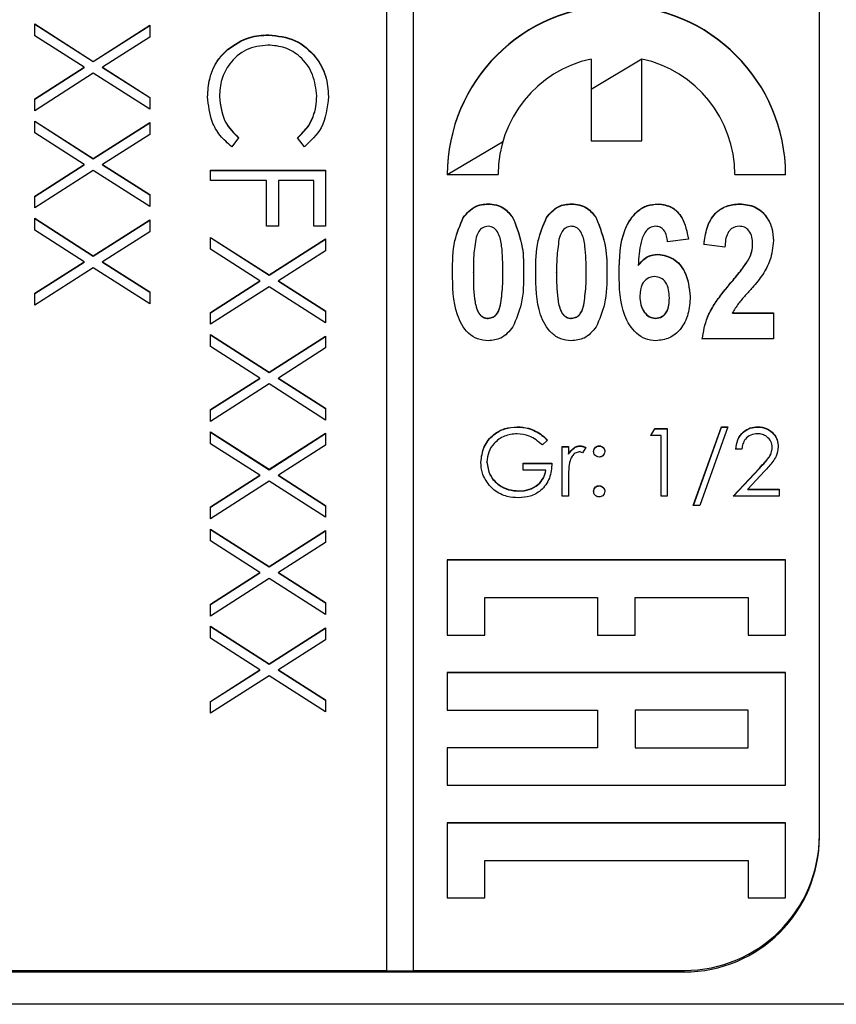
# Model space of a CAD drawing. Header units: millimetres. Extents: x 179 to 1996, y 94 to 1575.
# Tile 22 of 40: x 1772 to 1784, y 925 to 939. Entities that reach past the tile are written whole.
import ezdxf

# ---------------------------------------------------------------- set-up
doc = ezdxf.new("R2010")
doc.units = ezdxf.units.MM

msp = doc.modelspace()

# ---------------------------------------------------------------- linework, layer by layer
at = {"color": 7, "linetype": 'Continuous', "lineweight": 25}
for p, q in [((1777.604, 985.16), (1777.604, 925.217)), ((1778.004, 925.217), (1778.004, 985.16)), ((1784.004, 927.215), (1784.004, 983.162)), ((1772.404, 939.207), (1773.271, 938.652)), ((1772.404, 939.031), (1772.404, 939.207)), ((1772.404, 939.203), (1773.271, 938.648)), ((1773.271, 938.652), (1774.104, 939.185)), ((1773.271, 938.648), (1774.104, 939.181)), ((1774.104, 939.185), (1774.104, 939.009)), ((1773.134, 938.565), (1772.404, 939.031)), ((1774.104, 939.009), (1773.409, 938.565)), ((1775.864, 939.041), (1775.864, 939.045)), ((1775.258, 938.825), (1775.258, 938.83)), ((1773.271, 938.648), (1773.271, 938.652)), ((1780.629, 938.686), (1780.629, 937.478)), ((1781.379, 938.682), (1780.629, 938.236)), ((1781.379, 937.478), (1781.379, 938.686)), ((1772.404, 938.098), (1773.134, 938.565)), ((1772.404, 938.094), (1773.134, 938.56)), ((1773.134, 938.56), (1773.134, 938.565)), ((1773.409, 938.565), (1774.104, 938.12)), ((1773.409, 938.56), (1773.409, 938.565)), ((1773.409, 938.56), (1774.104, 938.116)), ((1773.271, 938.477), (1772.404, 937.922)), ((1774.104, 937.944), (1773.271, 938.477)), ((1772.404, 937.922), (1772.404, 938.098)), ((1774.104, 938.12), (1774.104, 937.944)), ((1775.135, 938.126), (1775.135, 938.13)), ((1776.573, 938.136), (1776.573, 938.141)), ((1772.404, 937.77), (1773.271, 937.215)), ((1772.404, 937.594), (1772.404, 937.77)), ((1772.404, 937.766), (1773.271, 937.211)), ((1773.271, 937.215), (1774.104, 937.748)), ((1773.271, 937.211), (1774.104, 937.744)), ((1774.104, 937.748), (1774.104, 937.572)), ((1773.134, 937.128), (1772.404, 937.594)), ((1774.104, 937.572), (1773.409, 937.128)), ((1775.418, 937.524), (1775.317, 937.39)), ((1776.392, 937.39), (1776.29, 937.524)), ((1780.629, 937.478), (1781.379, 937.478)), ((1773.271, 937.211), (1773.271, 937.215)), ((1772.404, 936.661), (1773.134, 937.128)), ((1772.404, 936.657), (1773.134, 937.123)), ((1773.134, 937.123), (1773.134, 937.128)), ((1773.409, 937.128), (1774.104, 936.683)), ((1773.409, 937.123), (1773.409, 937.128)), ((1773.409, 937.123), (1774.104, 936.679)), ((1773.271, 937.039), (1772.404, 936.485)), ((1774.104, 936.507), (1773.271, 937.039)), ((1775.004, 936.89), (1775.004, 937.042)), ((1775.004, 937.042), (1776.704, 937.042)), ((1775.004, 937.038), (1776.704, 937.038)), ((1776.704, 937.042), (1776.704, 936.215)), ((1778.504, 936.979), (1779.254, 936.979)), ((1782.754, 936.979), (1783.504, 936.979)), ((1775.832, 936.89), (1775.004, 936.89)), ((1775.832, 936.215), (1775.832, 936.89)), ((1776.007, 936.89), (1776.007, 936.215)), ((1776.53, 936.89), (1776.007, 936.89)), ((1776.53, 936.215), (1776.53, 936.89)), ((1772.404, 936.485), (1772.404, 936.661)), ((1774.104, 936.683), (1774.104, 936.507)), ((1779.107, 936.543), (1779.107, 936.548)), ((1780.337, 936.543), (1780.337, 936.548)), ((1781.62, 936.543), (1781.62, 936.548)), ((1782.824, 936.543), (1782.824, 936.548)), ((1772.404, 936.333), (1773.271, 935.778)), ((1772.404, 936.157), (1772.404, 936.333)), ((1772.404, 936.328), (1773.271, 935.774)), ((1778.74, 936.34), (1778.74, 936.345)), ((1779.474, 936.338), (1779.474, 936.342)), ((1779.971, 936.34), (1779.971, 936.345)), ((1780.705, 936.338), (1780.705, 936.342)), ((1773.271, 935.778), (1774.104, 936.311)), ((1773.271, 935.774), (1774.104, 936.307)), ((1774.104, 936.311), (1774.104, 936.135)), ((1776.007, 936.215), (1775.832, 936.215)), ((1776.704, 936.215), (1776.53, 936.215)), ((1773.134, 935.691), (1772.404, 936.157)), ((1774.104, 936.135), (1773.409, 935.691)), ((1775.004, 936.051), (1775.871, 935.497)), ((1775.004, 935.875), (1775.004, 936.051)), ((1775.004, 936.047), (1775.871, 935.492)), ((1775.871, 935.497), (1776.704, 936.029)), ((1776.704, 936.029), (1776.704, 935.854)), ((1775.871, 935.492), (1776.704, 936.025)), ((1782.068, 936.026), (1781.761, 935.984)), ((1782.607, 935.907), (1782.299, 935.945)), ((1783.017, 935.948), (1783.017, 935.952)), ((1773.271, 935.774), (1773.271, 935.778)), ((1775.734, 935.409), (1775.004, 935.875)), ((1776.704, 935.854), (1776.009, 935.409)), ((1781.618, 935.8), (1781.618, 935.805)), ((1772.404, 935.224), (1773.134, 935.691)), ((1772.404, 935.22), (1773.134, 935.686)), ((1773.271, 935.602), (1772.404, 935.048)), ((1773.134, 935.686), (1773.134, 935.691)), ((1774.104, 935.07), (1773.271, 935.602)), ((1773.409, 935.691), (1774.104, 935.246)), ((1773.409, 935.686), (1773.409, 935.691)), ((1773.409, 935.686), (1774.104, 935.241)), ((1781.327, 935.633), (1781.327, 935.637)), ((1782.956, 935.717), (1782.956, 935.721)), ((1775.871, 935.492), (1775.871, 935.497)), ((1778.889, 935.53), (1778.889, 935.535)), ((1779.325, 935.53), (1779.325, 935.535)), ((1780.12, 935.53), (1780.12, 935.535)), ((1780.555, 935.53), (1780.555, 935.535)), ((1775.004, 934.942), (1775.734, 935.409)), ((1775.004, 934.938), (1775.734, 935.405)), ((1775.871, 935.321), (1775.004, 934.767)), ((1775.734, 935.405), (1775.734, 935.409)), ((1776.704, 934.788), (1775.871, 935.321)), ((1776.009, 935.409), (1776.704, 934.964)), ((1776.009, 935.405), (1776.009, 935.409)), ((1776.009, 935.405), (1776.704, 934.96)), ((1782.709, 935.394), (1782.709, 935.399)), ((1772.404, 935.048), (1772.404, 935.224)), ((1774.104, 935.246), (1774.104, 935.07)), ((1781.35, 935.18), (1781.35, 935.184)), ((1781.786, 935.151), (1781.786, 935.156)), ((1779.29, 935.049), (1779.29, 935.053)), ((1780.521, 935.049), (1780.521, 935.053)), ((1775.004, 934.767), (1775.004, 934.942)), ((1776.704, 934.964), (1776.704, 934.788)), ((1782.72, 934.934), (1783.325, 934.934)), ((1782.72, 934.929), (1782.72, 934.934)), ((1782.72, 934.929), (1783.325, 934.929)), ((1783.325, 934.934), (1783.325, 934.549)), ((1779.107, 934.852), (1779.107, 934.857)), ((1780.337, 934.852), (1780.337, 934.857)), ((1781.582, 934.852), (1781.582, 934.857)), ((1775.004, 934.614), (1775.871, 934.06)), ((1775.004, 934.438), (1775.004, 934.614)), ((1775.004, 934.61), (1775.871, 934.055)), ((1775.871, 934.06), (1776.704, 934.592)), ((1775.871, 934.055), (1776.704, 934.588)), ((1776.704, 934.592), (1776.704, 934.416)), ((1775.734, 933.972), (1775.004, 934.438)), ((1783.325, 934.549), (1782.273, 934.549)), ((1776.704, 934.416), (1776.009, 933.972)), ((1775.871, 934.055), (1775.871, 934.06)), ((1775.004, 933.505), (1775.734, 933.972)), ((1775.004, 933.501), (1775.734, 933.967)), ((1775.871, 933.884), (1775.004, 933.329)), ((1775.734, 933.967), (1775.734, 933.972)), ((1776.704, 933.351), (1775.871, 933.884)), ((1776.009, 933.972), (1776.704, 933.527)), ((1776.009, 933.967), (1776.009, 933.972)), ((1776.009, 933.967), (1776.704, 933.523)), ((1775.004, 933.329), (1775.004, 933.505)), ((1776.704, 933.527), (1776.704, 933.351)), ((1775.004, 933.177), (1775.871, 932.623)), ((1775.004, 933.001), (1775.004, 933.177)), ((1775.004, 933.173), (1775.871, 932.618)), ((1775.871, 932.623), (1776.704, 933.155)), ((1775.871, 932.618), (1776.704, 933.151)), ((1776.704, 933.155), (1776.704, 932.979)), ((1779.537, 933.248), (1779.537, 933.252)), ((1781.512, 933.124), (1781.571, 933.227)), ((1781.666, 933.124), (1781.512, 933.124)), ((1781.514, 933.124), (1781.571, 933.222)), ((1781.571, 933.227), (1781.755, 933.227)), ((1781.571, 933.222), (1781.571, 933.227)), ((1781.571, 933.222), (1781.755, 933.222)), ((1781.666, 932.228), (1781.666, 933.124)), ((1781.755, 933.227), (1781.755, 932.228)), ((1782.14, 932.087), (1782.558, 933.252)), ((1782.142, 932.087), (1782.558, 933.248)), ((1782.653, 933.252), (1782.235, 932.087)), ((1782.558, 933.252), (1782.653, 933.252)), ((1782.558, 933.248), (1782.558, 933.252)), ((1782.558, 933.248), (1782.651, 933.248)), ((1783.094, 933.248), (1783.094, 933.252)), ((1775.734, 932.535), (1775.004, 933.001)), ((1776.704, 932.979), (1776.009, 932.535)), ((1779.986, 933.056), (1779.909, 932.983)), ((1780.204, 932.958), (1780.294, 932.958)), ((1780.204, 932.228), (1780.204, 932.958)), ((1780.204, 932.953), (1780.294, 932.953)), ((1780.294, 932.958), (1780.294, 932.85)), ((1780.294, 932.846), (1780.294, 932.85)), ((1780.472, 932.966), (1780.472, 932.971)), ((1780.55, 932.946), (1780.501, 932.868)), ((1780.749, 932.966), (1780.749, 932.971)), ((1782.858, 932.919), (1782.768, 932.919)), ((1783.307, 932.943), (1783.307, 932.947)), ((1779.089, 932.727), (1779.089, 932.732)), ((1779.627, 932.714), (1780.05, 932.714)), ((1779.627, 932.612), (1779.627, 932.714)), ((1779.627, 932.71), (1780.05, 932.71)), ((1775.871, 932.618), (1775.871, 932.623)), ((1779.961, 932.612), (1779.627, 932.612)), ((1779.961, 932.608), (1779.961, 932.612)), ((1782.73, 932.228), (1783.118, 932.641)), ((1782.734, 932.228), (1783.118, 932.637)), ((1783.194, 932.597), (1782.944, 932.33)), ((1783.118, 932.637), (1783.118, 932.641)), ((1775.004, 932.068), (1775.734, 932.535)), ((1775.004, 932.064), (1775.734, 932.53)), ((1775.871, 932.447), (1775.004, 931.892)), ((1775.734, 932.53), (1775.734, 932.535)), ((1776.704, 931.914), (1775.871, 932.447)), ((1776.009, 932.535), (1776.704, 932.09)), ((1776.009, 932.53), (1776.009, 932.535)), ((1776.009, 932.53), (1776.704, 932.086)), ((1780.294, 932.473), (1780.294, 932.228)), ((1779.563, 932.3), (1779.563, 932.305)), ((1780.749, 932.377), (1780.749, 932.381)), ((1782.944, 932.33), (1783.409, 932.33)), ((1782.944, 932.326), (1782.944, 932.33)), ((1782.944, 932.326), (1783.409, 932.326)), ((1783.409, 932.33), (1783.409, 932.228)), ((1780.294, 932.228), (1780.204, 932.228)), ((1781.755, 932.228), (1781.666, 932.228)), ((1783.409, 932.228), (1782.73, 932.228)), ((1775.004, 931.892), (1775.004, 932.068)), ((1776.704, 932.09), (1776.704, 931.914)), ((1782.235, 932.087), (1782.14, 932.087)), ((1775.004, 931.74), (1775.871, 931.185)), ((1775.004, 931.564), (1775.004, 931.74)), ((1775.004, 931.736), (1775.871, 931.181)), ((1775.871, 931.185), (1776.704, 931.718)), ((1775.871, 931.181), (1776.704, 931.714)), ((1776.704, 931.718), (1776.704, 931.542)), ((1775.734, 931.098), (1775.004, 931.564)), ((1776.704, 931.542), (1776.009, 931.098)), ((1778.504, 931.284), (1778.504, 930.174)), ((1783.504, 931.284), (1778.504, 931.284)), ((1783.504, 931.28), (1778.504, 931.28)), ((1783.504, 930.174), (1783.504, 931.284)), ((1775.004, 930.631), (1775.734, 931.098)), ((1775.004, 930.627), (1775.734, 931.093)), ((1775.734, 931.093), (1775.734, 931.098)), ((1775.871, 931.181), (1775.871, 931.185)), ((1776.009, 931.098), (1776.704, 930.653)), ((1776.009, 931.093), (1776.009, 931.098)), ((1776.009, 931.093), (1776.704, 930.649)), ((1775.871, 931.01), (1775.004, 930.455)), ((1776.704, 930.477), (1775.871, 931.01)), ((1776.704, 930.653), (1776.704, 930.477)), ((1779.06, 930.174), (1779.06, 930.729)), ((1779.06, 930.729), (1780.726, 930.729)), ((1780.726, 930.729), (1780.726, 930.174)), ((1781.282, 930.174), (1781.282, 930.729)), ((1781.282, 930.729), (1782.949, 930.729)), ((1782.949, 930.729), (1782.949, 930.174)), ((1775.004, 930.455), (1775.004, 930.631)), ((1775.004, 930.303), (1775.871, 929.748)), ((1775.004, 930.127), (1775.004, 930.303)), ((1775.004, 930.299), (1775.871, 929.744)), ((1775.871, 929.748), (1776.704, 930.281)), ((1775.871, 929.744), (1776.704, 930.277)), ((1776.704, 930.281), (1776.704, 930.105)), ((1775.734, 929.661), (1775.004, 930.127)), ((1776.704, 930.105), (1776.009, 929.661)), ((1778.504, 930.174), (1779.06, 930.174)), ((1780.726, 930.174), (1781.282, 930.174)), ((1782.949, 930.174), (1783.504, 930.174)), ((1775.004, 929.194), (1775.734, 929.661)), ((1775.004, 929.19), (1775.734, 929.656)), ((1775.734, 929.656), (1775.734, 929.661)), ((1775.871, 929.744), (1775.871, 929.748)), ((1776.009, 929.661), (1776.704, 929.216)), ((1776.009, 929.656), (1776.009, 929.661)), ((1776.009, 929.656), (1776.704, 929.212)), ((1775.871, 929.572), (1775.004, 929.018)), ((1776.704, 929.04), (1775.871, 929.572)), ((1783.504, 929.619), (1778.504, 929.619)), ((1778.504, 929.619), (1778.504, 929.064)), ((1783.504, 929.615), (1778.504, 929.615)), ((1783.504, 927.954), (1783.504, 929.619)), ((1775.004, 929.018), (1775.004, 929.194)), ((1776.704, 929.216), (1776.704, 929.04)), ((1778.504, 929.064), (1780.726, 929.064)), ((1780.726, 929.064), (1780.726, 928.509)), ((1782.949, 929.064), (1781.282, 929.064)), ((1781.282, 929.064), (1781.282, 928.509)), ((1782.949, 928.509), (1782.949, 929.064)), ((1780.726, 928.509), (1778.504, 928.509)), ((1778.504, 928.509), (1778.504, 927.954)), ((1780.726, 928.505), (1778.504, 928.505)), ((1780.726, 928.505), (1780.726, 928.509)), ((1781.282, 928.505), (1781.282, 928.509)), ((1781.282, 928.509), (1782.949, 928.509)), ((1781.282, 928.505), (1782.949, 928.505)), ((1782.949, 928.505), (1782.949, 928.509)), ((1778.504, 927.954), (1783.504, 927.954)), ((1783.504, 927.399), (1778.504, 927.399)), ((1778.504, 927.399), (1778.504, 926.289)), ((1783.504, 927.395), (1778.504, 927.395)), ((1783.504, 926.289), (1783.504, 927.399)), ((1784.004, 927.193), (1784.004, 927.215)), ((1779.06, 926.289), (1779.06, 926.844)), ((1779.06, 926.844), (1782.949, 926.844)), ((1782.949, 926.844), (1782.949, 926.289)), ((1778.504, 926.289), (1779.06, 926.289)), ((1782.949, 926.289), (1783.504, 926.289)), ((1766.004, 925.217), (1777.604, 925.217)), ((1766.004, 925.195), (1782.004, 925.195)), ((1777.604, 925.213), (1777.604, 925.217)), ((1777.604, 925.213), (1778.004, 925.213)), ((1778.004, 925.217), (1782.004, 925.217)), ((1778.004, 925.213), (1778.004, 925.217)), ((1782.004, 925.195), (1782.004, 925.217)), ((1784.504, 924.717), (1763.504, 924.717))]:
    msp.add_line(p, q, dxfattribs=at)
at = {"color": 8, "linetype": 'Continuous', "lineweight": 25}
msp.add_line((1779.322, 937.46), (1778.512, 936.979), dxfattribs=at)
at = {"color": 7, "linetype": 'Continuous', "lineweight": 25}
for centre, radius, start, end in [((1781.004, 936.977), 2.5, 0.0442, 179.9558), ((1781.004, 936.972), 2.5, 0.0442, 179.9558), ((1781.003, 936.978), 1.749, 102.3397, 179.9803), ((1781.005, 936.978), 1.749, 0.0197, 77.6603), ((1782.005, 927.216), 1.999, 269.9726, 359.9725), ((1782.005, 927.194), 1.999, 269.9726, 359.9725)]:
    msp.add_arc(centre, radius, start, end, dxfattribs=at)
for points, knots in [([(1775.258, 938.83), (1775.361, 938.9), (1775.545, 939.026), (1775.766, 939.039), (1775.864, 939.045)], [0, 0, 0, 0, 0.559029, 1, 1, 1, 1]), ([(1775.258, 938.825), (1775.361, 938.896), (1775.545, 939.021), (1775.766, 939.035), (1775.864, 939.041)], [0, 0, 0, 0, 0.559029, 1, 1, 1, 1]), ([(1775.864, 939.045), (1775.997, 939.03), (1776.264, 938.999), (1776.556, 938.747), (1776.724, 938.445), (1776.74, 938.236), (1776.748, 938.131)], [0, 0, 0, 0, 0.279512, 0.55908, 0.779374, 1, 1, 1, 1]), ([(1775.864, 939.041), (1775.997, 939.025), (1776.264, 938.994), (1776.556, 938.743), (1776.724, 938.441), (1776.74, 938.232), (1776.748, 938.127)], [0, 0, 0, 0, 0.279512, 0.55908, 0.779374, 1, 1, 1, 1]), ([(1774.961, 938.129), (1774.966, 938.219), (1774.974, 938.366), (1775.044, 938.56), (1775.133, 938.71), (1775.216, 938.79), (1775.258, 938.83)], [0, 0, 0, 0, 0.339838, 0.559927, 0.779959, 1, 1, 1, 1]), ([(1774.961, 938.125), (1774.966, 938.214), (1774.974, 938.362), (1775.044, 938.555), (1775.133, 938.705), (1775.216, 938.785), (1775.258, 938.825)], [0, 0, 0, 0, 0.3398376, 0.5599275, 0.7799589, 1, 1, 1, 1]), ([(1775.852, 938.893), (1775.742, 938.88), (1775.523, 938.854), (1775.286, 938.641), (1775.153, 938.389), (1775.141, 938.217), (1775.135, 938.13)], [0, 0, 0, 0, 0.279434, 0.558921, 0.779283, 1, 1, 1, 1]), ([(1776.573, 938.141), (1776.561, 938.249), (1776.536, 938.466), (1776.352, 938.719), (1776.109, 938.87), (1775.938, 938.885), (1775.852, 938.893)], [0, 0, 0, 0, 0.279856, 0.559519, 0.779686, 1, 1, 1, 1]), ([(1775.317, 937.39), (1775.257, 937.443), (1775.137, 937.547), (1774.993, 937.799), (1774.973, 938.004), (1774.961, 938.129)], [0, 0, 0, 0, 0.28041, 0.560795, 1, 1, 1, 1]), ([(1775.135, 938.13), (1775.151, 937.999), (1775.18, 937.764), (1775.345, 937.597), (1775.418, 937.524)], [0, 0, 0, 0, 0.558772, 1, 1, 1, 1]), ([(1775.135, 938.126), (1775.151, 937.995), (1775.18, 937.76), (1775.345, 937.593), (1775.418, 937.519)], [0, 0, 0, 0, 0.558772, 1, 1, 1, 1]), ([(1776.29, 937.524), (1776.348, 937.579), (1776.443, 937.671), (1776.524, 937.836), (1776.567, 937.986), (1776.571, 938.089), (1776.573, 938.141)], [0, 0, 0, 0, 0.339327, 0.559466, 0.779727, 1, 1, 1, 1]), ([(1776.29, 937.519), (1776.348, 937.575), (1776.443, 937.666), (1776.524, 937.832), (1776.567, 937.982), (1776.571, 938.085), (1776.573, 938.136)], [0, 0, 0, 0, 0.339327, 0.559466, 0.779727, 1, 1, 1, 1]), ([(1776.748, 938.131), (1776.73, 937.968), (1776.697, 937.677), (1776.486, 937.478), (1776.392, 937.39)], [0, 0, 0, 0, 0.559517, 1, 1, 1, 1]), ([(1778.74, 936.345), (1778.794, 936.41), (1778.892, 936.526), (1779.041, 936.541), (1779.107, 936.548)], [0, 0, 0, 0, 0.558803, 1, 1, 1, 1]), ([(1778.74, 936.34), (1778.794, 936.405), (1778.892, 936.522), (1779.041, 936.537), (1779.107, 936.543)], [0, 0, 0, 0, 0.558803, 1, 1, 1, 1]), ([(1779.107, 936.548), (1779.148, 936.545), (1779.23, 936.539), (1779.368, 936.477), (1779.434, 936.393), (1779.474, 936.342)], [0, 0, 0, 0, 0.280581, 0.560896, 1, 1, 1, 1]), ([(1779.107, 936.543), (1779.148, 936.54), (1779.23, 936.535), (1779.368, 936.473), (1779.434, 936.389), (1779.474, 936.338)], [0, 0, 0, 0, 0.280581, 0.560896, 1, 1, 1, 1]), ([(1779.971, 936.345), (1780.025, 936.41), (1780.122, 936.526), (1780.272, 936.541), (1780.337, 936.548)], [0, 0, 0, 0, 0.5588026, 1, 1, 1, 1]), ([(1779.971, 936.34), (1780.025, 936.405), (1780.122, 936.522), (1780.272, 936.537), (1780.337, 936.543)], [0, 0, 0, 0, 0.558803, 1, 1, 1, 1]), ([(1780.337, 936.548), (1780.379, 936.545), (1780.461, 936.539), (1780.599, 936.477), (1780.665, 936.393), (1780.705, 936.342)], [0, 0, 0, 0, 0.280581, 0.560896, 1, 1, 1, 1]), ([(1780.337, 936.543), (1780.379, 936.54), (1780.461, 936.535), (1780.599, 936.473), (1780.665, 936.389), (1780.705, 936.338)], [0, 0, 0, 0, 0.2805809, 0.5608959, 1, 1, 1, 1]), ([(1781.043, 935.522), (1781.047, 935.744), (1781.054, 936.077), (1781.264, 936.415), (1781.455, 936.532), (1781.565, 936.542), (1781.62, 936.548)], [0, 0, 0, 0, 0.500588, 0.749619, 0.874794, 1, 1, 1, 1]), ([(1781.043, 935.517), (1781.047, 935.739), (1781.054, 936.072), (1781.264, 936.411), (1781.455, 936.528), (1781.565, 936.538), (1781.62, 936.543)], [0, 0, 0, 0, 0.5005876, 0.7496187, 0.8747945, 1, 1, 1, 1]), ([(1781.62, 936.548), (1781.691, 936.537), (1781.834, 936.517), (1782.012, 936.315), (1782.047, 936.136), (1782.068, 936.026)], [0, 0, 0, 0, 0.279169, 0.559101, 1, 1, 1, 1]), ([(1781.62, 936.543), (1781.691, 936.533), (1781.834, 936.513), (1782.012, 936.311), (1782.047, 936.131), (1782.068, 936.022)], [0, 0, 0, 0, 0.2791687, 0.5591013, 1, 1, 1, 1]), ([(1782.299, 935.945), (1782.309, 936.028), (1782.329, 936.193), (1782.441, 936.406), (1782.627, 936.529), (1782.758, 936.541), (1782.824, 936.548)], [0, 0, 0, 0, 0.281105, 0.560182, 0.779967, 1, 1, 1, 1]), ([(1782.299, 935.94), (1782.309, 936.023), (1782.329, 936.189), (1782.441, 936.402), (1782.627, 936.525), (1782.758, 936.537), (1782.824, 936.543)], [0, 0, 0, 0, 0.281105, 0.560182, 0.779967, 1, 1, 1, 1]), ([(1782.824, 936.548), (1782.902, 936.54), (1783.059, 936.525), (1783.226, 936.369), (1783.313, 936.187), (1783.321, 936.065), (1783.325, 936.004)], [0, 0, 0, 0, 0.279686, 0.558598, 0.779111, 1, 1, 1, 1]), ([(1782.824, 936.543), (1782.902, 936.536), (1783.059, 936.521), (1783.226, 936.365), (1783.313, 936.183), (1783.321, 936.061), (1783.325, 936)], [0, 0, 0, 0, 0.279686, 0.558598, 0.779111, 1, 1, 1, 1]), ([(1778.581, 935.539), (1778.582, 935.696), (1778.583, 935.975), (1778.692, 936.232), (1778.74, 936.345)], [0, 0, 0, 0, 0.561126, 1, 1, 1, 1]), ([(1778.581, 935.534), (1778.582, 935.691), (1778.583, 935.971), (1778.692, 936.228), (1778.74, 936.34)], [0, 0, 0, 0, 0.5611262, 1, 1, 1, 1]), ([(1779.474, 936.342), (1779.531, 936.197), (1779.631, 935.936), (1779.632, 935.658), (1779.632, 935.535)], [0, 0, 0, 0, 0.558267, 1, 1, 1, 1]), ([(1779.474, 936.338), (1779.531, 936.192), (1779.631, 935.932), (1779.632, 935.653), (1779.632, 935.53)], [0, 0, 0, 0, 0.558267, 1, 1, 1, 1]), ([(1779.812, 935.539), (1779.813, 935.696), (1779.814, 935.975), (1779.923, 936.232), (1779.971, 936.345)], [0, 0, 0, 0, 0.561126, 1, 1, 1, 1]), ([(1779.812, 935.534), (1779.813, 935.691), (1779.814, 935.971), (1779.923, 936.228), (1779.971, 936.34)], [0, 0, 0, 0, 0.561126, 1, 1, 1, 1]), ([(1780.705, 936.342), (1780.761, 936.197), (1780.862, 935.936), (1780.863, 935.658), (1780.863, 935.535)], [0, 0, 0, 0, 0.558267, 1, 1, 1, 1]), ([(1780.705, 936.338), (1780.761, 936.192), (1780.862, 935.932), (1780.863, 935.653), (1780.863, 935.53)], [0, 0, 0, 0, 0.558267, 1, 1, 1, 1]), ([(1779.107, 936.214), (1779.079, 936.21), (1779.025, 936.202), (1778.953, 936.128), (1778.935, 936.06), (1778.924, 936.018)], [0, 0, 0, 0, 0.279177, 0.558619, 1, 1, 1, 1]), ([(1779.325, 935.535), (1779.324, 935.664), (1779.323, 935.858), (1779.281, 936.084), (1779.214, 936.18), (1779.155, 936.21), (1779.123, 936.213), (1779.107, 936.214)], [0, 0, 0, 0, 0.501059, 0.75088, 0.874945, 0.937481, 1, 1, 1, 1]), ([(1780.337, 936.214), (1780.31, 936.21), (1780.255, 936.202), (1780.184, 936.128), (1780.165, 936.06), (1780.154, 936.018)], [0, 0, 0, 0, 0.2791773, 0.5586195, 1, 1, 1, 1]), ([(1780.555, 935.535), (1780.555, 935.664), (1780.554, 935.858), (1780.512, 936.084), (1780.445, 936.18), (1780.386, 936.21), (1780.354, 936.213), (1780.337, 936.214)], [0, 0, 0, 0, 0.501059, 0.75088, 0.874945, 0.937481, 1, 1, 1, 1]), ([(1781.581, 936.214), (1781.552, 936.21), (1781.495, 936.2), (1781.411, 936.115), (1781.342, 935.924), (1781.333, 935.752), (1781.327, 935.637)], [0, 0, 0, 0, 0.124187, 0.249061, 0.498254, 1, 1, 1, 1]), ([(1781.761, 935.984), (1781.757, 936.014), (1781.749, 936.074), (1781.715, 936.153), (1781.653, 936.207), (1781.605, 936.212), (1781.581, 936.214)], [0, 0, 0, 0, 0.281004, 0.560864, 0.780418, 1, 1, 1, 1]), ([(1782.817, 936.214), (1782.782, 936.21), (1782.729, 936.202), (1782.676, 936.155), (1782.619, 936.067), (1782.612, 935.978), (1782.607, 935.907)], [0, 0, 0, 0, 0.248696, 0.374368, 0.499925, 1, 1, 1, 1]), ([(1783.017, 935.952), (1783.015, 935.987), (1783.012, 936.057), (1782.972, 936.148), (1782.9, 936.207), (1782.845, 936.212), (1782.817, 936.214)], [0, 0, 0, 0, 0.280885, 0.560496, 0.779917, 1, 1, 1, 1]), ([(1778.924, 936.018), (1778.911, 935.929), (1778.888, 935.768), (1778.889, 935.606), (1778.889, 935.535)], [0, 0, 0, 0, 0.559712, 1, 1, 1, 1]), ([(1780.154, 936.018), (1780.142, 935.929), (1780.119, 935.768), (1780.119, 935.606), (1780.12, 935.535)], [0, 0, 0, 0, 0.559712, 1, 1, 1, 1]), ([(1782.956, 935.721), (1782.975, 935.763), (1783.009, 935.836), (1783.015, 935.917), (1783.017, 935.952)], [0, 0, 0, 0, 0.559914, 1, 1, 1, 1]), ([(1782.956, 935.717), (1782.975, 935.758), (1783.009, 935.832), (1783.015, 935.912), (1783.017, 935.948)], [0, 0, 0, 0, 0.559914, 1, 1, 1, 1]), ([(1783.325, 936.004), (1783.315, 935.904), (1783.298, 935.725), (1783.208, 935.571), (1783.168, 935.503)], [0, 0, 0, 0, 0.559099, 1, 1, 1, 1]), ([(1781.327, 935.637), (1781.37, 935.689), (1781.447, 935.782), (1781.565, 935.798), (1781.618, 935.805)], [0, 0, 0, 0, 0.560019, 1, 1, 1, 1]), ([(1781.327, 935.633), (1781.37, 935.685), (1781.447, 935.777), (1781.565, 935.793), (1781.618, 935.8)], [0, 0, 0, 0, 0.560019, 1, 1, 1, 1]), ([(1781.618, 935.805), (1781.699, 935.789), (1781.862, 935.757), (1782.057, 935.514), (1782.08, 935.304), (1782.094, 935.175)], [0, 0, 0, 0, 0.2786665, 0.5597136, 1, 1, 1, 1]), ([(1781.618, 935.8), (1781.699, 935.784), (1781.862, 935.752), (1782.057, 935.51), (1782.08, 935.299), (1782.094, 935.171)], [0, 0, 0, 0, 0.2786665, 0.5597136, 1, 1, 1, 1]), ([(1782.709, 935.399), (1782.759, 935.457), (1782.846, 935.56), (1782.922, 935.672), (1782.956, 935.721)], [0, 0, 0, 0, 0.560211, 1, 1, 1, 1]), ([(1782.709, 935.394), (1782.759, 935.452), (1782.846, 935.555), (1782.922, 935.668), (1782.956, 935.717)], [0, 0, 0, 0, 0.560211, 1, 1, 1, 1]), ([(1779.107, 934.524), (1779.053, 934.529), (1778.946, 934.539), (1778.765, 934.661), (1778.585, 935.002), (1778.582, 935.324), (1778.581, 935.539)], [0, 0, 0, 0, 0.12513, 0.250188, 0.498801, 1, 1, 1, 1]), ([(1778.889, 935.535), (1778.888, 935.406), (1778.888, 935.212), (1778.931, 935.003), (1778.978, 934.917), (1779.014, 934.884), (1779.058, 934.861), (1779.09, 934.858), (1779.107, 934.857)], [0, 0, 0, 0, 0.50053, 0.75007, 0.812672, 0.875017, 0.937485, 1, 1, 1, 1]), ([(1778.889, 935.53), (1778.888, 935.401), (1778.888, 935.207), (1778.931, 934.999), (1778.978, 934.913), (1779.014, 934.88), (1779.058, 934.856), (1779.09, 934.854), (1779.107, 934.852)], [0, 0, 0, 0, 0.50053, 0.75007, 0.812672, 0.875017, 0.937485, 1, 1, 1, 1]), ([(1779.29, 935.053), (1779.302, 935.142), (1779.325, 935.302), (1779.325, 935.464), (1779.325, 935.535)], [0, 0, 0, 0, 0.5597085, 1, 1, 1, 1]), ([(1779.29, 935.049), (1779.302, 935.138), (1779.325, 935.298), (1779.325, 935.459), (1779.325, 935.53)], [0, 0, 0, 0, 0.559708, 1, 1, 1, 1]), ([(1779.632, 935.535), (1779.632, 935.378), (1779.63, 935.097), (1779.521, 934.84), (1779.473, 934.727)], [0, 0, 0, 0, 0.5611374, 1, 1, 1, 1]), ([(1780.337, 934.524), (1780.284, 934.529), (1780.177, 934.539), (1779.995, 934.661), (1779.815, 935.002), (1779.813, 935.324), (1779.812, 935.539)], [0, 0, 0, 0, 0.12513, 0.250188, 0.498801, 1, 1, 1, 1]), ([(1780.12, 935.535), (1780.119, 935.406), (1780.119, 935.212), (1780.162, 935.003), (1780.209, 934.917), (1780.245, 934.884), (1780.289, 934.861), (1780.321, 934.858), (1780.337, 934.857)], [0, 0, 0, 0, 0.5005297, 0.7500702, 0.8126725, 0.8750171, 0.9374846, 1, 1, 1, 1]), ([(1780.12, 935.53), (1780.119, 935.401), (1780.119, 935.207), (1780.162, 934.999), (1780.209, 934.913), (1780.245, 934.88), (1780.289, 934.856), (1780.321, 934.854), (1780.337, 934.852)], [0, 0, 0, 0, 0.5005297, 0.7500702, 0.8126725, 0.8750171, 0.9374846, 1, 1, 1, 1]), ([(1780.521, 935.053), (1780.533, 935.142), (1780.556, 935.302), (1780.556, 935.464), (1780.555, 935.535)], [0, 0, 0, 0, 0.5597085, 1, 1, 1, 1]), ([(1780.521, 935.049), (1780.533, 935.138), (1780.556, 935.298), (1780.556, 935.459), (1780.555, 935.53)], [0, 0, 0, 0, 0.559708, 1, 1, 1, 1]), ([(1780.863, 935.535), (1780.862, 935.378), (1780.861, 935.097), (1780.752, 934.84), (1780.704, 934.727)], [0, 0, 0, 0, 0.561137, 1, 1, 1, 1]), ([(1781.588, 934.524), (1781.535, 934.529), (1781.429, 934.539), (1781.249, 934.659), (1781.053, 934.987), (1781.047, 935.308), (1781.043, 935.522)], [0, 0, 0, 0, 0.125109, 0.250273, 0.499351, 1, 1, 1, 1]), ([(1781.567, 935.472), (1781.529, 935.465), (1781.453, 935.453), (1781.361, 935.342), (1781.354, 935.244), (1781.35, 935.184)], [0, 0, 0, 0, 0.279132, 0.559241, 1, 1, 1, 1]), ([(1781.786, 935.156), (1781.785, 935.196), (1781.782, 935.277), (1781.742, 935.385), (1781.662, 935.459), (1781.598, 935.467), (1781.567, 935.472)], [0, 0, 0, 0, 0.2811992, 0.5606808, 0.780502, 1, 1, 1, 1]), ([(1783.168, 935.503), (1783.118, 935.437), (1783.037, 935.329), (1782.909, 935.19), (1782.8, 935.072), (1782.747, 934.98), (1782.72, 934.934)], [0, 0, 0, 0, 0.339945, 0.56012, 0.780287, 1, 1, 1, 1]), ([(1782.273, 934.549), (1782.291, 934.659), (1782.321, 934.839), (1782.447, 935.061), (1782.572, 935.234), (1782.664, 935.344), (1782.709, 935.399)], [0, 0, 0, 0, 0.33935, 0.559373, 0.779669, 1, 1, 1, 1]), ([(1782.273, 934.545), (1782.291, 934.654), (1782.321, 934.835), (1782.447, 935.057), (1782.572, 935.23), (1782.664, 935.34), (1782.709, 935.394)], [0, 0, 0, 0, 0.33935, 0.559373, 0.779669, 1, 1, 1, 1]), ([(1781.35, 935.184), (1781.352, 935.142), (1781.356, 935.059), (1781.405, 934.952), (1781.484, 934.873), (1781.55, 934.862), (1781.582, 934.857)], [0, 0, 0, 0, 0.280998, 0.560646, 0.780915, 1, 1, 1, 1]), ([(1781.35, 935.18), (1781.352, 935.138), (1781.356, 935.055), (1781.405, 934.947), (1781.484, 934.869), (1781.55, 934.858), (1781.582, 934.852)], [0, 0, 0, 0, 0.280998, 0.560646, 0.780915, 1, 1, 1, 1]), ([(1781.582, 934.857), (1781.616, 934.862), (1781.685, 934.873), (1781.78, 934.983), (1781.784, 935.087), (1781.786, 935.156)], [0, 0, 0, 0, 0.249702, 0.499814, 1, 1, 1, 1]), ([(1782.094, 935.175), (1782.089, 935.089), (1782.079, 934.916), (1781.968, 934.697), (1781.793, 934.547), (1781.657, 934.532), (1781.588, 934.524)], [0, 0, 0, 0, 0.280898, 0.560626, 0.780338, 1, 1, 1, 1]), ([(1779.107, 934.857), (1779.134, 934.861), (1779.189, 934.869), (1779.261, 934.943), (1779.279, 935.011), (1779.29, 935.053)], [0, 0, 0, 0, 0.279177, 0.558619, 1, 1, 1, 1]), ([(1779.107, 934.852), (1779.134, 934.857), (1779.189, 934.865), (1779.261, 934.939), (1779.279, 935.007), (1779.29, 935.049)], [0, 0, 0, 0, 0.279177, 0.558619, 1, 1, 1, 1]), ([(1780.337, 934.857), (1780.365, 934.861), (1780.42, 934.869), (1780.491, 934.943), (1780.51, 935.011), (1780.521, 935.053)], [0, 0, 0, 0, 0.279177, 0.558619, 1, 1, 1, 1]), ([(1780.337, 934.852), (1780.365, 934.857), (1780.42, 934.865), (1780.491, 934.939), (1780.51, 935.007), (1780.521, 935.049)], [0, 0, 0, 0, 0.279177, 0.558619, 1, 1, 1, 1]), ([(1781.582, 934.852), (1781.616, 934.858), (1781.685, 934.868), (1781.78, 934.978), (1781.784, 935.082), (1781.786, 935.151)], [0, 0, 0, 0, 0.249702, 0.499814, 1, 1, 1, 1]), ([(1779.473, 934.727), (1779.419, 934.662), (1779.322, 934.545), (1779.173, 934.53), (1779.107, 934.524)], [0, 0, 0, 0, 0.558803, 1, 1, 1, 1]), ([(1780.704, 934.727), (1780.65, 934.662), (1780.553, 934.545), (1780.403, 934.53), (1780.337, 934.524)], [0, 0, 0, 0, 0.558803, 1, 1, 1, 1]), ([(1778.999, 932.728), (1779.009, 932.806), (1779.029, 932.962), (1779.172, 933.138), (1779.352, 933.237), (1779.475, 933.247), (1779.537, 933.252)], [0, 0, 0, 0, 0.279585, 0.559075, 0.779415, 1, 1, 1, 1]), ([(1778.999, 932.723), (1779.009, 932.802), (1779.029, 932.958), (1779.172, 933.134), (1779.352, 933.233), (1779.475, 933.243), (1779.537, 933.248)], [0, 0, 0, 0, 0.279585, 0.559075, 0.779415, 1, 1, 1, 1]), ([(1779.534, 933.15), (1779.471, 933.142), (1779.344, 933.127), (1779.196, 933.02), (1779.106, 932.881), (1779.094, 932.781), (1779.089, 932.732)], [0, 0, 0, 0, 0.279854, 0.559567, 0.779843, 1, 1, 1, 1]), ([(1779.909, 932.983), (1779.847, 933.034), (1779.737, 933.125), (1779.596, 933.142), (1779.534, 933.15)], [0, 0, 0, 0, 0.55981, 1, 1, 1, 1]), ([(1779.537, 933.252), (1779.594, 933.248), (1779.688, 933.241), (1779.811, 933.191), (1779.905, 933.132), (1779.959, 933.081), (1779.986, 933.056)], [0, 0, 0, 0, 0.339527, 0.559586, 0.779731, 1, 1, 1, 1]), ([(1779.537, 933.248), (1779.594, 933.244), (1779.688, 933.237), (1779.811, 933.187), (1779.905, 933.127), (1779.959, 933.077), (1779.986, 933.052)], [0, 0, 0, 0, 0.339527, 0.559586, 0.779731, 1, 1, 1, 1]), ([(1782.768, 932.919), (1782.774, 932.968), (1782.786, 933.065), (1782.871, 933.176), (1782.98, 933.243), (1783.056, 933.249), (1783.094, 933.252)], [0, 0, 0, 0, 0.280029, 0.559515, 0.779668, 1, 1, 1, 1]), ([(1782.768, 932.915), (1782.774, 932.964), (1782.786, 933.061), (1782.871, 933.172), (1782.98, 933.238), (1783.056, 933.245), (1783.094, 933.248)], [0, 0, 0, 0, 0.280029, 0.559515, 0.779668, 1, 1, 1, 1]), ([(1783.09, 933.15), (1783.056, 933.146), (1782.987, 933.139), (1782.91, 933.077), (1782.869, 932.999), (1782.862, 932.946), (1782.858, 932.919)], [0, 0, 0, 0, 0.279693, 0.55878, 0.779138, 1, 1, 1, 1]), ([(1783.307, 932.947), (1783.303, 932.978), (1783.294, 933.04), (1783.233, 933.105), (1783.163, 933.144), (1783.114, 933.148), (1783.09, 933.15)], [0, 0, 0, 0, 0.279126, 0.558978, 0.77935, 1, 1, 1, 1]), ([(1783.094, 933.252), (1783.139, 933.248), (1783.228, 933.24), (1783.327, 933.159), (1783.387, 933.06), (1783.393, 932.99), (1783.396, 932.955)], [0, 0, 0, 0, 0.279891, 0.559188, 0.779573, 1, 1, 1, 1]), ([(1783.094, 933.248), (1783.139, 933.244), (1783.228, 933.235), (1783.327, 933.154), (1783.387, 933.055), (1783.393, 932.986), (1783.396, 932.951)], [0, 0, 0, 0, 0.279891, 0.559188, 0.779573, 1, 1, 1, 1]), ([(1780.294, 932.85), (1780.319, 932.885), (1780.354, 932.933), (1780.423, 932.966), (1780.456, 932.969), (1780.472, 932.971)], [0, 0, 0, 0, 0.558841, 0.779474, 1, 1, 1, 1]), ([(1780.294, 932.846), (1780.319, 932.88), (1780.354, 932.928), (1780.423, 932.962), (1780.456, 932.965), (1780.472, 932.966)], [0, 0, 0, 0, 0.558841, 0.779474, 1, 1, 1, 1]), ([(1780.455, 932.881), (1780.434, 932.876), (1780.391, 932.867), (1780.337, 932.808), (1780.32, 932.756), (1780.31, 932.724)], [0, 0, 0, 0, 0.2784354, 0.5587827, 1, 1, 1, 1]), ([(1780.501, 932.868), (1780.493, 932.872), (1780.478, 932.878), (1780.462, 932.88), (1780.455, 932.881)], [0, 0, 0, 0, 0.5603957, 1, 1, 1, 1]), ([(1780.472, 932.971), (1780.488, 932.969), (1780.515, 932.965), (1780.54, 932.952), (1780.55, 932.946)], [0, 0, 0, 0, 0.559243, 1, 1, 1, 1]), ([(1780.472, 932.966), (1780.488, 932.964), (1780.515, 932.961), (1780.54, 932.947), (1780.55, 932.941)], [0, 0, 0, 0, 0.559243, 1, 1, 1, 1]), ([(1780.666, 932.887), (1780.667, 932.9), (1780.67, 932.924), (1780.693, 932.951), (1780.72, 932.968), (1780.739, 932.97), (1780.749, 932.971)], [0, 0, 0, 0, 0.279539, 0.559327, 0.779689, 1, 1, 1, 1]), ([(1780.666, 932.883), (1780.667, 932.895), (1780.67, 932.92), (1780.693, 932.947), (1780.72, 932.963), (1780.739, 932.965), (1780.749, 932.966)], [0, 0, 0, 0, 0.279539, 0.559327, 0.779689, 1, 1, 1, 1]), ([(1780.749, 932.804), (1780.737, 932.805), (1780.712, 932.808), (1780.685, 932.831), (1780.668, 932.858), (1780.667, 932.878), (1780.666, 932.887)], [0, 0, 0, 0, 0.279647, 0.559299, 0.779615, 1, 1, 1, 1]), ([(1780.749, 932.971), (1780.761, 932.969), (1780.786, 932.966), (1780.813, 932.943), (1780.83, 932.916), (1780.832, 932.897), (1780.832, 932.887)], [0, 0, 0, 0, 0.279602, 0.559212, 0.779475, 1, 1, 1, 1]), ([(1780.749, 932.966), (1780.761, 932.965), (1780.786, 932.962), (1780.813, 932.939), (1780.83, 932.912), (1780.832, 932.893), (1780.832, 932.883)], [0, 0, 0, 0, 0.279602, 0.559212, 0.779475, 1, 1, 1, 1]), ([(1780.832, 932.887), (1780.831, 932.875), (1780.828, 932.85), (1780.805, 932.823), (1780.778, 932.806), (1780.759, 932.805), (1780.749, 932.804)], [0, 0, 0, 0, 0.279517, 0.559326, 0.779544, 1, 1, 1, 1]), ([(1783.118, 932.641), (1783.146, 932.672), (1783.194, 932.722), (1783.255, 932.795), (1783.299, 932.866), (1783.304, 932.92), (1783.307, 932.947)], [0, 0, 0, 0, 0.340542, 0.56085, 0.780599, 1, 1, 1, 1]), ([(1783.118, 932.637), (1783.146, 932.667), (1783.194, 932.717), (1783.255, 932.791), (1783.299, 932.861), (1783.304, 932.916), (1783.307, 932.943)], [0, 0, 0, 0, 0.3405416, 0.5608502, 0.7805986, 1, 1, 1, 1]), ([(1783.396, 932.955), (1783.39, 932.907), (1783.38, 932.828), (1783.316, 932.737), (1783.258, 932.665), (1783.215, 932.62), (1783.194, 932.597)], [0, 0, 0, 0, 0.338375, 0.558753, 0.7793598, 1, 1, 1, 1]), ([(1779.122, 932.391), (1779.082, 932.448), (1779.012, 932.55), (1779.003, 932.673), (1778.999, 932.728)], [0, 0, 0, 0, 0.559317, 1, 1, 1, 1]), ([(1779.089, 932.732), (1779.099, 932.666), (1779.12, 932.533), (1779.252, 932.394), (1779.406, 932.317), (1779.511, 932.309), (1779.563, 932.305)], [0, 0, 0, 0, 0.2790509, 0.5585815, 0.779235, 1, 1, 1, 1]), ([(1779.089, 932.727), (1779.099, 932.661), (1779.12, 932.529), (1779.252, 932.389), (1779.406, 932.313), (1779.511, 932.304), (1779.563, 932.3)], [0, 0, 0, 0, 0.279051, 0.558582, 0.779235, 1, 1, 1, 1]), ([(1780.05, 932.714), (1780.044, 932.639), (1780.032, 932.488), (1779.905, 932.31), (1779.732, 932.214), (1779.614, 932.206), (1779.555, 932.202)], [0, 0, 0, 0, 0.2803512, 0.5593674, 0.7793709, 1, 1, 1, 1]), ([(1780.31, 932.724), (1780.304, 932.677), (1780.293, 932.594), (1780.294, 932.51), (1780.294, 932.473)], [0, 0, 0, 0, 0.559637, 1, 1, 1, 1]), ([(1779.563, 932.305), (1779.614, 932.308), (1779.717, 932.316), (1779.844, 932.391), (1779.932, 932.493), (1779.951, 932.572), (1779.961, 932.612)], [0, 0, 0, 0, 0.280258, 0.55994, 0.779939, 1, 1, 1, 1]), ([(1779.563, 932.3), (1779.614, 932.304), (1779.717, 932.312), (1779.844, 932.386), (1779.932, 932.489), (1779.951, 932.568), (1779.961, 932.608)], [0, 0, 0, 0, 0.280258, 0.55994, 0.779939, 1, 1, 1, 1]), ([(1779.555, 932.202), (1779.499, 932.205), (1779.408, 932.211), (1779.288, 932.256), (1779.195, 932.312), (1779.146, 932.365), (1779.122, 932.391)], [0, 0, 0, 0, 0.339789, 0.559872, 0.779908, 1, 1, 1, 1]), ([(1780.666, 932.298), (1780.667, 932.31), (1780.67, 932.335), (1780.693, 932.362), (1780.72, 932.379), (1780.739, 932.381), (1780.749, 932.381)], [0, 0, 0, 0, 0.279576, 0.559284, 0.779552, 1, 1, 1, 1]), ([(1780.666, 932.294), (1780.667, 932.306), (1780.67, 932.331), (1780.693, 932.358), (1780.72, 932.374), (1780.739, 932.376), (1780.749, 932.377)], [0, 0, 0, 0, 0.279576, 0.559284, 0.779552, 1, 1, 1, 1]), ([(1780.749, 932.215), (1780.737, 932.216), (1780.712, 932.219), (1780.685, 932.242), (1780.668, 932.269), (1780.667, 932.288), (1780.666, 932.298)], [0, 0, 0, 0, 0.279628, 0.559268, 0.779583, 1, 1, 1, 1]), ([(1780.749, 932.381), (1780.761, 932.38), (1780.786, 932.377), (1780.813, 932.354), (1780.83, 932.327), (1780.832, 932.308), (1780.832, 932.298)], [0, 0, 0, 0, 0.279602, 0.559212, 0.779475, 1, 1, 1, 1]), ([(1780.749, 932.377), (1780.761, 932.376), (1780.786, 932.373), (1780.813, 932.35), (1780.83, 932.323), (1780.832, 932.303), (1780.832, 932.294)], [0, 0, 0, 0, 0.279602, 0.559212, 0.779475, 1, 1, 1, 1]), ([(1780.832, 932.298), (1780.831, 932.286), (1780.828, 932.261), (1780.805, 932.234), (1780.778, 932.217), (1780.759, 932.216), (1780.749, 932.215)], [0, 0, 0, 0, 0.279515, 0.559486, 0.779684, 1, 1, 1, 1])]:
    msp.add_open_spline(points, degree=3, knots=knots, dxfattribs=at)

doc.saveas('drawing.dxf')
